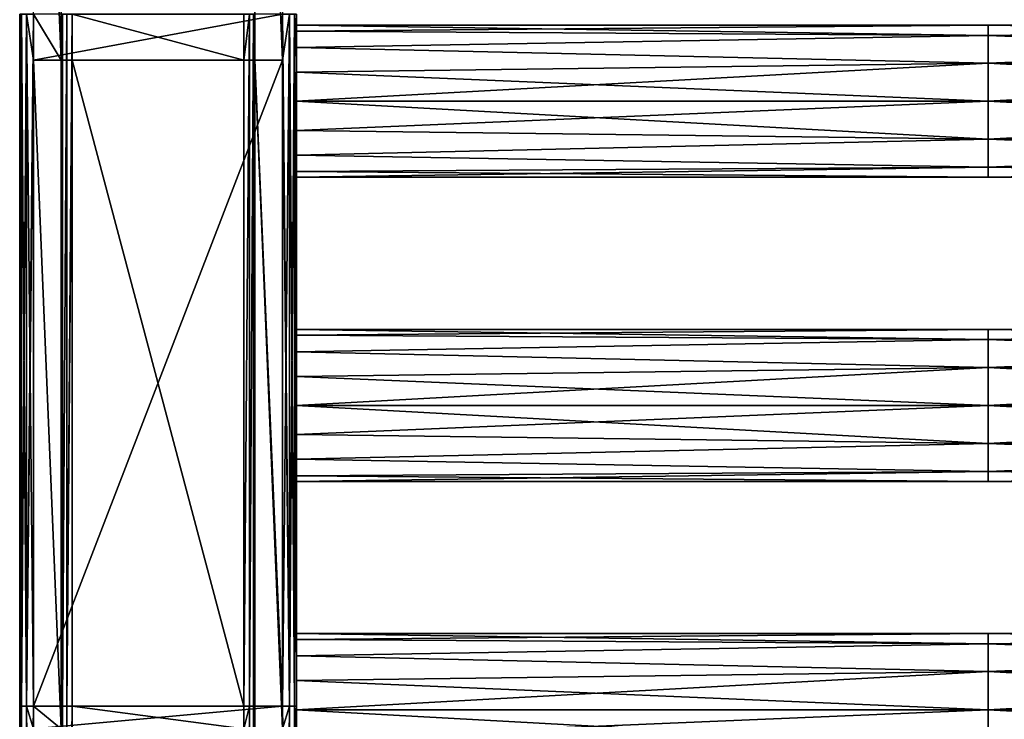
# Model space of a CAD drawing. Extents: x -252 to 252, y -10 to 685.
# Tile 2 of 256: x -250 to -108, y 102 to 203. Entities that reach past the tile are written whole.
import ezdxf

# ---------------------------------------------------------------- set-up
doc = ezdxf.new("R2010")
doc.units = 0
doc.header["$LTSCALE"] = 65.369103
for name, color, linetype in [('3813', 7, 'CONTINUOUS'), ('3814', 7, 'CONTINUOUS'), ('3815', 7, 'CONTINUOUS'), ('3816', 7, 'CONTINUOUS'), ('3817', 7, 'CONTINUOUS'), ('3818', 7, 'CONTINUOUS'), ('3819', 7, 'CONTINUOUS'), ('3820', 7, 'CONTINUOUS'), ('3821', 7, 'CONTINUOUS'), ('3822', 7, 'CONTINUOUS'), ('3823', 7, 'CONTINUOUS'), ('3824', 7, 'CONTINUOUS'), ('3825', 7, 'CONTINUOUS'), ('3826', 7, 'CONTINUOUS'), ('3911', 7, 'CONTINUOUS'), ('3912', 7, 'CONTINUOUS'), ('3913', 7, 'CONTINUOUS'), ('3914', 7, 'CONTINUOUS'), ('3915', 7, 'CONTINUOUS'), ('3916', 7, 'CONTINUOUS')]:
    doc.layers.add(name, color=color, linetype=linetype)

msp = doc.modelspace()

# ---------------------------------------------------------------- linework, layer by layer
at = {"layer": '3813', "color": 7, "linetype": 'CONTINUOUS'}
for points in [[(-242.4, 197.43, -19), (-242.4, 204.1, -19), (-217.6, 197.43, -19), (-242.4, 197.43, -19)], [(-217.6, 197.43, -19), (-242.4, 204.1, -19), (-217.6, 204.1, -19), (-217.6, 197.43, -19)], [(-242.4, 104, -19), (-242.4, 197.43, -19), (-217.6, 104, -19), (-242.4, 104, -19)], [(-217.6, 104, -19), (-242.4, 197.43, -19), (-217.6, 197.43, -19), (-217.6, 104, -19)], [(-242.4, 100.71, -19), (-242.4, 104, -19), (-217.6, 100.71, -19), (-242.4, 100.71, -19)], [(-217.6, 100.71, -19), (-242.4, 104, -19), (-217.6, 104, -19), (-217.6, 100.71, -19)]]:
    msp.add_3dface(points, dxfattribs=at)
at = {"layer": '3814', "color": 7, "linetype": 'CONTINUOUS'}
for points in [[(-243.79, 104, -18.2), (-244, 104, -17.4), (-243.79, 204.1, -18.2), (-243.79, 104, -18.2)], [(-244, 104, -17.4), (-244, 197.43, -17.4), (-243.79, 204.1, -18.2), (-244, 104, -17.4)], [(-243.79, 204.1, -18.2), (-244, 197.43, -17.4), (-244, 204.1, -17.4), (-243.79, 204.1, -18.2)], [(-243.2, 204.1, -18.79), (-243.79, 104, -18.2), (-243.79, 204.1, -18.2), (-243.2, 204.1, -18.79)], [(-243.2, 104, -18.79), (-243.79, 104, -18.2), (-243.2, 204.1, -18.79), (-243.2, 104, -18.79)], [(-242.4, 204.1, -19), (-242.4, 197.43, -19), (-243.2, 104, -18.79), (-242.4, 204.1, -19)], [(-242.4, 204.1, -19), (-243.2, 104, -18.79), (-243.2, 204.1, -18.79), (-242.4, 204.1, -19)], [(-242.4, 197.43, -19), (-242.4, 104, -19), (-243.2, 104, -18.79), (-242.4, 197.43, -19)], [(-243.79, 104, -18.2), (-244, 4, -17.4), (-244, 100.71, -17.4), (-243.79, 104, -18.2)], [(-244, 104, -17.4), (-243.79, 104, -18.2), (-244, 100.71, -17.4), (-244, 104, -17.4)], [(-243.53, 4, -18.53), (-244, 4, -17.4), (-243.79, 104, -18.2), (-243.53, 4, -18.53)], [(-243.2, 104, -18.79), (-243.53, 4, -18.53), (-243.79, 104, -18.2), (-243.2, 104, -18.79)], [(-242.4, 104, -19), (-242.4, 100.71, -19), (-243.53, 4, -18.53), (-242.4, 104, -19)], [(-242.4, 104, -19), (-243.53, 4, -18.53), (-243.2, 104, -18.79), (-242.4, 104, -19)]]:
    msp.add_3dface(points, dxfattribs=at)
at = {"layer": '3815', "color": 7, "linetype": 'CONTINUOUS'}
for points in [[(-244, 294.14, -15), (-244, 197.43, -17.4), (-244, 197.43, -15), (-244, 294.14, -15)], [(-244, 204.1, -17.4), (-244, 197.43, -17.4), (-244, 294.14, -15), (-244, 204.1, -17.4)], [(-244, 104, -17.4), (-244, 100.71, -17.4), (-244, 197.43, -15), (-244, 104, -17.4)], [(-244, 197.43, -17.4), (-244, 104, -17.4), (-244, 197.43, -15), (-244, 197.43, -17.4)], [(-244, 197.43, -15), (-244, 100.71, -17.4), (-244, 100.71, -15), (-244, 197.43, -15)]]:
    msp.add_3dface(points, dxfattribs=at)
at = {"layer": '3816', "color": 7, "linetype": 'CONTINUOUS'}
for points in [[(-244, 294.14, -15), (-244, 197.43, -15), (-248, 294.14, -15), (-244, 294.14, -15)], [(-248, 294.14, -15), (-244, 197.43, -15), (-248, 204.1, -15), (-248, 294.14, -15)], [(-248, 204.1, -15), (-244, 197.43, -15), (-248, 197.43, -15), (-248, 204.1, -15)], [(-244, 197.43, -15), (-244, 100.71, -15), (-248, 197.43, -15), (-244, 197.43, -15)], [(-248, 197.43, -15), (-244, 100.71, -15), (-248, 104, -15), (-248, 197.43, -15)], [(-248, 104, -15), (-244, 100.71, -15), (-248, 100.71, -15), (-248, 104, -15)]]:
    msp.add_3dface(points, dxfattribs=at)
at = {"layer": '3817', "color": 7, "linetype": 'CONTINUOUS'}
for points in [[(-250, 104, -13), (-250, 197.43, -13), (-249.73, 204.1, -14), (-250, 104, -13)], [(-249.73, 104, -14), (-250, 104, -13), (-249.73, 204.1, -14), (-249.73, 104, -14)], [(-249.73, 204.1, -14), (-250, 197.43, -13), (-250, 204.1, -13), (-249.73, 204.1, -14)], [(-249, 204.1, -14.73), (-249.73, 104, -14), (-249.73, 204.1, -14), (-249, 204.1, -14.73)], [(-249, 104, -14.73), (-249.73, 104, -14), (-249, 204.1, -14.73), (-249, 104, -14.73)], [(-248, 204.1, -15), (-248, 197.43, -15), (-249, 104, -14.73), (-248, 204.1, -15)], [(-248, 204.1, -15), (-249, 104, -14.73), (-249, 204.1, -14.73), (-248, 204.1, -15)], [(-248, 197.43, -15), (-248, 104, -15), (-249, 104, -14.73), (-248, 197.43, -15)], [(-249.41, 4, -14.41), (-250, 4, -13), (-249.73, 104, -14), (-249.41, 4, -14.41)], [(-249.73, 104, -14), (-250, 4, -13), (-250, 100.71, -13), (-249.73, 104, -14)], [(-250, 104, -13), (-249.73, 104, -14), (-250, 100.71, -13), (-250, 104, -13)], [(-249, 104, -14.73), (-249.41, 4, -14.41), (-249.73, 104, -14), (-249, 104, -14.73)], [(-248, 104, -15), (-248, 100.71, -15), (-249.41, 4, -14.41), (-248, 104, -15)], [(-248, 104, -15), (-249.41, 4, -14.41), (-249, 104, -14.73), (-248, 104, -15)]]:
    msp.add_3dface(points, dxfattribs=at)
at = {"layer": '3818', "color": 7, "linetype": 'CONTINUOUS'}
for points in [[(-250, 204.1, -13), (-250, 197.43, -13), (-250, 204.1, 13), (-250, 204.1, -13)], [(-250, 204.1, 13), (-250, 197.43, -13), (-250, 197.43, 13), (-250, 204.1, 13)], [(-250, 197.43, 13), (-250, 104, -13), (-250, 104, 13), (-250, 197.43, 13)], [(-250, 197.43, -13), (-250, 104, -13), (-250, 197.43, 13), (-250, 197.43, -13)], [(-250, 104, -13), (-250, 100.71, -13), (-250, 104, 13), (-250, 104, -13)], [(-250, 104, 13), (-250, 100.71, -13), (-250, 100.71, 13), (-250, 104, 13)]]:
    msp.add_3dface(points, dxfattribs=at)
at = {"layer": '3819', "color": 7, "linetype": 'CONTINUOUS'}
for points in [[(-250, 204.1, 13), (-250, 197.43, 13), (-249.73, 104, 14), (-250, 204.1, 13)], [(-250, 204.1, 13), (-249.73, 104, 14), (-249.73, 204.1, 14), (-250, 204.1, 13)], [(-249.73, 204.1, 14), (-249, 104, 14.73), (-249, 204.1, 14.73), (-249.73, 204.1, 14)], [(-249.73, 104, 14), (-249, 104, 14.73), (-249.73, 204.1, 14), (-249.73, 104, 14)], [(-249, 104, 14.73), (-248, 104, 15), (-249, 204.1, 14.73), (-249, 104, 14.73)], [(-248, 104, 15), (-248, 197.43, 15), (-249, 204.1, 14.73), (-248, 104, 15)], [(-249, 204.1, 14.73), (-248, 197.43, 15), (-248, 204.1, 15), (-249, 204.1, 14.73)], [(-250, 197.43, 13), (-250, 104, 13), (-249.73, 104, 14), (-250, 197.43, 13)], [(-250, 104, 13), (-249.41, 4, 14.41), (-249.73, 104, 14), (-250, 104, 13)], [(-250, 104, 13), (-250, 100.71, 13), (-249.41, 4, 14.41), (-250, 104, 13)], [(-249.73, 104, 14), (-249.41, 4, 14.41), (-249, 104, 14.73), (-249.73, 104, 14)], [(-249.41, 4, 14.41), (-248, 4, 15), (-249, 104, 14.73), (-249.41, 4, 14.41)], [(-249, 104, 14.73), (-248, 4, 15), (-248, 100.71, 15), (-249, 104, 14.73)], [(-248, 104, 15), (-249, 104, 14.73), (-248, 100.71, 15), (-248, 104, 15)]]:
    msp.add_3dface(points, dxfattribs=at)
at = {"layer": '3820', "color": 7, "linetype": 'CONTINUOUS'}
for points in [[(-248, 204.1, 15), (-248, 197.43, 15), (-212, 204.1, 15), (-248, 204.1, 15)], [(-212, 204.1, 15), (-248, 197.43, 15), (-212, 197.43, 15), (-212, 204.1, 15)], [(-248, 197.43, 15), (-248, 104, 15), (-212, 197.43, 15), (-248, 197.43, 15)], [(-212, 197.43, 15), (-248, 104, 15), (-212, 104, 15), (-212, 197.43, 15)], [(-212, 104, 15), (-248, 100.71, 15), (-212, 100.71, 15), (-212, 104, 15)], [(-248, 104, 15), (-248, 100.71, 15), (-212, 104, 15), (-248, 104, 15)]]:
    msp.add_3dface(points, dxfattribs=at)
at = {"layer": '3821', "color": 7, "linetype": 'CONTINUOUS'}
for points in [[(-212, 204.1, 15), (-212, 197.43, 15), (-211, 104, 14.73), (-212, 204.1, 15)], [(-212, 204.1, 15), (-211, 104, 14.73), (-211, 204.1, 14.73), (-212, 204.1, 15)], [(-211, 204.1, 14.73), (-210.27, 104, 14), (-210.27, 204.1, 14), (-211, 204.1, 14.73)], [(-211, 104, 14.73), (-210.27, 104, 14), (-211, 204.1, 14.73), (-211, 104, 14.73)], [(-210.27, 204.1, 14), (-210, 197.43, 13), (-210, 204.1, 13), (-210.27, 204.1, 14)], [(-210, 104, 13), (-210, 197.43, 13), (-210.27, 204.1, 14), (-210, 104, 13)], [(-210.27, 104, 14), (-210, 104, 13), (-210.27, 204.1, 14), (-210.27, 104, 14)], [(-212, 197.43, 15), (-212, 104, 15), (-211, 104, 14.73), (-212, 197.43, 15)], [(-212, 104, 15), (-212, 100.71, 15), (-210.59, 4, 14.41), (-212, 104, 15)], [(-212, 104, 15), (-210.59, 4, 14.41), (-211, 104, 14.73), (-212, 104, 15)], [(-211, 104, 14.73), (-210.59, 4, 14.41), (-210.27, 104, 14), (-211, 104, 14.73)], [(-210.59, 4, 14.41), (-210, 4, 13), (-210.27, 104, 14), (-210.59, 4, 14.41)], [(-210, 104, 13), (-210.27, 104, 14), (-210, 100.71, 13), (-210, 104, 13)], [(-210.27, 104, 14), (-210, 4, 13), (-210, 100.71, 13), (-210.27, 104, 14)]]:
    msp.add_3dface(points, dxfattribs=at)
at = {"layer": '3822', "color": 7, "linetype": 'CONTINUOUS'}
for points in [[(-210, 204.1, 13), (-210, 197.43, 13), (-210, 201.66, 4.21), (-210, 204.1, 13)], [(-210, 204.1, -13), (-210, 204.1, 13), (-210, 202.5), (-210, 204.1, -13)], [(-210, 202.5), (-210, 204.1, 13), (-210, 201.66, 4.21), (-210, 202.5)], [(-210, 197.43, -13), (-210, 204.1, -13), (-210, 199.28, -7.78), (-210, 197.43, -13)], [(-210, 199.28, -7.78), (-210, 204.1, -13), (-210, 201.66, -4.21), (-210, 199.28, -7.78)], [(-210, 201.66, -4.21), (-210, 204.1, -13), (-210, 202.5), (-210, 201.66, -4.21)], [(-210, 201.66, 4.21), (-210, 197.43, 13), (-210, 199.28, 7.78), (-210, 201.66, 4.21)], [(-210, 199.28, 7.78), (-210, 197.43, 13), (-210, 195.71, 10.16), (-210, 199.28, 7.78)], [(-210, 195.71, -10.16), (-210, 197.43, -13), (-210, 199.28, -7.78), (-210, 195.71, -10.16)], [(-210, 195.71, 10.16), (-210, 197.43, 13), (-210, 191.5, 11), (-210, 195.71, 10.16)], [(-210, 197.43, 13), (-210, 104, 13), (-210, 191.5, 11), (-210, 197.43, 13)], [(-210, 104, -13), (-210, 197.43, -13), (-210, 107.71, -10.16), (-210, 104, -13)], [(-210, 107.71, -10.16), (-210, 197.43, -13), (-210, 147.5, -11), (-210, 107.71, -10.16)], [(-210, 147.5, -11), (-210, 197.43, -13), (-210, 151.71, -10.16), (-210, 147.5, -11)], [(-210, 151.71, -10.16), (-210, 197.43, -13), (-210, 155.28, -7.78), (-210, 151.71, -10.16)], [(-210, 155.28, -7.78), (-210, 197.43, -13), (-210, 157.66, -4.21), (-210, 155.28, -7.78)], [(-210, 157.66, -4.21), (-210, 197.43, -13), (-210, 187.29, -10.16), (-210, 157.66, -4.21)], [(-210, 191.5, -11), (-210, 197.43, -13), (-210, 195.71, -10.16), (-210, 191.5, -11)], [(-210, 197.43, -13), (-210, 191.5, -11), (-210, 187.29, -10.16), (-210, 197.43, -13)], [(-210, 191.5, 11), (-210, 104, 13), (-210, 187.29, 10.16), (-210, 191.5, 11)], [(-210, 104, 13), (-210, 147.5, 11), (-210, 187.29, 10.16), (-210, 104, 13)], [(-210, 183.72, -7.78), (-210, 158.5), (-210, 187.29, -10.16), (-210, 183.72, -7.78)], [(-210, 187.29, 10.16), (-210, 147.5, 11), (-210, 183.72, 7.78), (-210, 187.29, 10.16)], [(-210, 158.5), (-210, 157.66, -4.21), (-210, 187.29, -10.16), (-210, 158.5)], [(-210, 147.5, 11), (-210, 151.71, 10.16), (-210, 183.72, 7.78), (-210, 147.5, 11)], [(-210, 183.72, 7.78), (-210, 151.71, 10.16), (-210, 181.34, 4.21), (-210, 183.72, 7.78)], [(-210, 181.34, -4.21), (-210, 158.5), (-210, 183.72, -7.78), (-210, 181.34, -4.21)], [(-210, 181.34, 4.21), (-210, 151.71, 10.16), (-210, 180.5), (-210, 181.34, 4.21)], [(-210, 180.5), (-210, 158.5), (-210, 181.34, -4.21), (-210, 180.5)], [(-210, 155.28, 7.78), (-210, 157.66, 4.21), (-210, 180.5), (-210, 155.28, 7.78)], [(-210, 151.71, 10.16), (-210, 155.28, 7.78), (-210, 180.5), (-210, 151.71, 10.16)], [(-210, 157.66, 4.21), (-210, 158.5), (-210, 180.5), (-210, 157.66, 4.21)], [(-210, 147.5, 11), (-210, 104, 13), (-210, 143.29, 10.16), (-210, 147.5, 11)], [(-210, 111.28, -7.78), (-210, 107.71, -10.16), (-210, 147.5, -11), (-210, 111.28, -7.78)], [(-210, 111.28, -7.78), (-210, 147.5, -11), (-210, 143.29, -10.16), (-210, 111.28, -7.78)], [(-210, 143.29, 10.16), (-210, 104, 13), (-210, 139.72, 7.78), (-210, 143.29, 10.16)], [(-210, 113.66, -4.21), (-210, 111.28, -7.78), (-210, 143.29, -10.16), (-210, 113.66, -4.21)], [(-210, 114.5), (-210, 113.66, -4.21), (-210, 143.29, -10.16), (-210, 114.5)], [(-210, 139.72, -7.78), (-210, 114.5), (-210, 143.29, -10.16), (-210, 139.72, -7.78)], [(-210, 139.72, 7.78), (-210, 104, 13), (-210, 137.34, 4.21), (-210, 139.72, 7.78)], [(-210, 137.34, -4.21), (-210, 114.5), (-210, 139.72, -7.78), (-210, 137.34, -4.21)], [(-210, 137.34, 4.21), (-210, 104, 13), (-210, 136.5), (-210, 137.34, 4.21)], [(-210, 136.5), (-210, 114.5), (-210, 137.34, -4.21), (-210, 136.5)], [(-210, 104, 13), (-210, 111.28, 7.78), (-210, 136.5), (-210, 104, 13)], [(-210, 113.66, 4.21), (-210, 114.5), (-210, 136.5), (-210, 113.66, 4.21)], [(-210, 111.28, 7.78), (-210, 113.66, 4.21), (-210, 136.5), (-210, 111.28, 7.78)], [(-210, 111.28, 7.78), (-210, 104, 13), (-210, 107.71, 10.16), (-210, 111.28, 7.78)], [(-210, 107.71, 10.16), (-210, 104, 13), (-210, 103.5, 11), (-210, 107.71, 10.16)], [(-210, 103.5, -11), (-210, 104, -13), (-210, 107.71, -10.16), (-210, 103.5, -11)], [(-210, 104, 13), (-210, 100.71, 13), (-210, 103.5, 11), (-210, 104, 13)], [(-210, 100.71, -13), (-210, 104, -13), (-210, 103.5, -11), (-210, 100.71, -13)], [(-210, 103.5, 11), (-210, 100.71, 13), (-210, 99.29, 10.16), (-210, 103.5, 11)], [(-210, 100.71, -13), (-210, 103.5, -11), (-210, 99.29, -10.16), (-210, 100.71, -13)]]:
    msp.add_3dface(points, dxfattribs=at)
at = {"layer": '3823', "color": 7, "linetype": 'CONTINUOUS'}
for points in [[(-211, 204.1, -14.73), (-212, 197.43, -15), (-212, 204.1, -15), (-211, 204.1, -14.73)], [(-212, 104, -15), (-212, 197.43, -15), (-211, 204.1, -14.73), (-212, 104, -15)], [(-211, 104, -14.73), (-212, 104, -15), (-211, 204.1, -14.73), (-211, 104, -14.73)], [(-210.27, 204.1, -14), (-211, 104, -14.73), (-211, 204.1, -14.73), (-210.27, 204.1, -14)], [(-210.27, 104, -14), (-211, 104, -14.73), (-210.27, 204.1, -14), (-210.27, 104, -14)], [(-210, 204.1, -13), (-210, 197.43, -13), (-210.27, 104, -14), (-210, 204.1, -13)], [(-210, 204.1, -13), (-210.27, 104, -14), (-210.27, 204.1, -14), (-210, 204.1, -13)], [(-210, 197.43, -13), (-210, 104, -13), (-210.27, 104, -14), (-210, 197.43, -13)], [(-212, 104, -15), (-211, 104, -14.73), (-212, 100.71, -15), (-212, 104, -15)], [(-211, 104, -14.73), (-212, 4, -15), (-212, 100.71, -15), (-211, 104, -14.73)], [(-210.59, 4, -14.41), (-212, 4, -15), (-211, 104, -14.73), (-210.59, 4, -14.41)], [(-210.27, 104, -14), (-210.59, 4, -14.41), (-211, 104, -14.73), (-210.27, 104, -14)], [(-210, 104, -13), (-210.59, 4, -14.41), (-210.27, 104, -14), (-210, 104, -13)], [(-210, 104, -13), (-210, 100.71, -13), (-210.59, 4, -14.41), (-210, 104, -13)]]:
    msp.add_3dface(points, dxfattribs=at)
at = {"layer": '3824', "color": 7, "linetype": 'CONTINUOUS'}
for points in [[(-216, 294.14, -15), (-212, 197.43, -15), (-216, 197.43, -15), (-216, 294.14, -15)], [(-212, 204.1, -15), (-212, 197.43, -15), (-216, 294.14, -15), (-212, 204.1, -15)], [(-212, 104, -15), (-212, 100.71, -15), (-216, 197.43, -15), (-212, 104, -15)], [(-212, 197.43, -15), (-212, 104, -15), (-216, 197.43, -15), (-212, 197.43, -15)], [(-216, 197.43, -15), (-212, 100.71, -15), (-216, 100.71, -15), (-216, 197.43, -15)]]:
    msp.add_3dface(points, dxfattribs=at)
at = {"layer": '3825', "color": 7, "linetype": 'CONTINUOUS'}
for points in [[(-216, 294.14, -15), (-216, 197.43, -15), (-216, 294.14, -17.4), (-216, 294.14, -15)], [(-216, 294.14, -17.4), (-216, 197.43, -15), (-216, 204.1, -17.4), (-216, 294.14, -17.4)], [(-216, 204.1, -17.4), (-216, 197.43, -15), (-216, 197.43, -17.4), (-216, 204.1, -17.4)], [(-216, 197.43, -15), (-216, 100.71, -15), (-216, 197.43, -17.4), (-216, 197.43, -15)], [(-216, 197.43, -17.4), (-216, 100.71, -15), (-216, 104, -17.4), (-216, 197.43, -17.4)], [(-216, 104, -17.4), (-216, 100.71, -15), (-216, 100.71, -17.4), (-216, 104, -17.4)]]:
    msp.add_3dface(points, dxfattribs=at)
at = {"layer": '3826', "color": 7, "linetype": 'CONTINUOUS'}
for points in [[(-217.6, 104, -19), (-217.6, 197.43, -19), (-216.8, 204.1, -18.79), (-217.6, 104, -19)], [(-216.8, 104, -18.79), (-217.6, 104, -19), (-216.8, 204.1, -18.79), (-216.8, 104, -18.79)], [(-217.6, 197.43, -19), (-217.6, 204.1, -19), (-216.8, 204.1, -18.79), (-217.6, 197.43, -19)], [(-216.21, 204.1, -18.2), (-216.8, 104, -18.79), (-216.8, 204.1, -18.79), (-216.21, 204.1, -18.2)], [(-216.21, 104, -18.2), (-216.8, 104, -18.79), (-216.21, 204.1, -18.2), (-216.21, 104, -18.2)], [(-216, 204.1, -17.4), (-216.21, 104, -18.2), (-216.21, 204.1, -18.2), (-216, 204.1, -17.4)], [(-216, 204.1, -17.4), (-216, 197.43, -17.4), (-216.21, 104, -18.2), (-216, 204.1, -17.4)], [(-216, 197.43, -17.4), (-216, 104, -17.4), (-216.21, 104, -18.2), (-216, 197.43, -17.4)], [(-217.6, 100.71, -19), (-217.6, 104, -19), (-216.8, 104, -18.79), (-217.6, 100.71, -19)], [(-216.47, 4, -18.53), (-217.6, 4, -19), (-216.8, 104, -18.79), (-216.47, 4, -18.53)], [(-217.6, 4, -19), (-217.6, 100.71, -19), (-216.8, 104, -18.79), (-217.6, 4, -19)], [(-216.21, 104, -18.2), (-216.47, 4, -18.53), (-216.8, 104, -18.79), (-216.21, 104, -18.2)], [(-216, 104, -17.4), (-216, 100.71, -17.4), (-216.47, 4, -18.53), (-216, 104, -17.4)], [(-216, 104, -17.4), (-216.47, 4, -18.53), (-216.21, 104, -18.2), (-216, 104, -17.4)]]:
    msp.add_3dface(points, dxfattribs=at)
at = {"layer": '3911', "color": 7, "linetype": 'CONTINUOUS'}
for points in [[(-110, 114.5), (-210, 113.66, 4.21), (-110, 113.03, 5.5), (-110, 114.5)], [(-210, 113.66, -4.21), (-210, 114.5), (-110, 113.03, -5.5), (-210, 113.66, -4.21)], [(-210, 114.5), (-210, 113.66, 4.21), (-110, 114.5), (-210, 114.5)], [(-110, 113.03, -5.5), (-210, 114.5), (-110, 114.5), (-110, 113.03, -5.5)], [(-110, 113.03, -5.5), (-110, 114.5), (-9.9, 113.03, -5.5), (-110, 113.03, -5.5)], [(-110, 114.5), (-110, 113.03, 5.5), (-9.9, 114.5), (-110, 114.5)], [(-110, 114.5), (-9.9, 114.5), (-9.9, 113.03, -5.5), (-110, 114.5)], [(-110, 113.03, 5.5), (-9.9, 113.03, 5.5), (-9.9, 114.5), (-110, 113.03, 5.5)], [(-210, 111.28, -7.78), (-210, 113.66, -4.21), (-110, 113.03, -5.5), (-210, 111.28, -7.78)], [(-210, 113.66, 4.21), (-210, 111.28, 7.78), (-110, 113.03, 5.5), (-210, 113.66, 4.21)], [(-110, 113.03, 5.5), (-210, 111.28, 7.78), (-110, 109, 9.53), (-110, 113.03, 5.5)], [(-110, 109, -9.53), (-210, 111.28, -7.78), (-110, 113.03, -5.5), (-110, 109, -9.53)], [(-110, 109, -9.53), (-110, 113.03, -5.5), (-9.9, 109, -9.53), (-110, 109, -9.53)], [(-110, 113.03, -5.5), (-9.9, 113.03, -5.5), (-9.9, 109, -9.53), (-110, 113.03, -5.5)], [(-110, 113.03, 5.5), (-110, 109, 9.53), (-9.9, 113.03, 5.5), (-110, 113.03, 5.5)], [(-110, 109, 9.53), (-9.9, 109, 9.53), (-9.9, 113.03, 5.5), (-110, 109, 9.53)], [(-210, 107.71, -10.16), (-210, 111.28, -7.78), (-110, 109, -9.53), (-210, 107.71, -10.16)], [(-210, 111.28, 7.78), (-210, 107.71, 10.16), (-110, 109, 9.53), (-210, 111.28, 7.78)], [(-110, 103.5, -11), (-210, 107.71, -10.16), (-110, 109, -9.53), (-110, 103.5, -11)], [(-110, 109, 9.53), (-210, 103.5, 11), (-110, 103.5, 11), (-110, 109, 9.53)], [(-210, 107.71, 10.16), (-210, 103.5, 11), (-110, 109, 9.53), (-210, 107.71, 10.16)], [(-110, 103.5, -11), (-110, 109, -9.53), (-9.9, 103.5, -11), (-110, 103.5, -11)], [(-9.9, 103.5, -11), (-110, 109, -9.53), (-9.9, 109, -9.53), (-9.9, 103.5, -11)], [(-110, 109, 9.53), (-110, 103.5, 11), (-9.9, 109, 9.53), (-110, 109, 9.53)], [(-110, 103.5, 11), (-9.9, 103.5, 11), (-9.9, 109, 9.53), (-110, 103.5, 11)], [(-210, 103.5, -11), (-210, 107.71, -10.16), (-110, 103.5, -11), (-210, 103.5, -11)]]:
    msp.add_3dface(points, dxfattribs=at)
at = {"layer": '3912', "color": 7, "linetype": 'CONTINUOUS'}
for points in [[(-210, 99.29, -10.16), (-210, 103.5, -11), (-110, 98, -9.53), (-210, 99.29, -10.16)], [(-210, 103.5, -11), (-110, 103.5, -11), (-110, 98, -9.53), (-210, 103.5, -11)], [(-210, 103.5, 11), (-210, 99.29, 10.16), (-110, 103.5, 11), (-210, 103.5, 11)], [(-110, 103.5, 11), (-210, 99.29, 10.16), (-110, 98, 9.53), (-110, 103.5, 11)], [(-9.9, 103.5, 11), (-110, 103.5, 11), (-110, 98, 9.53), (-9.9, 103.5, 11)], [(-110, 98, -9.53), (-110, 103.5, -11), (-9.9, 98, -9.53), (-110, 98, -9.53)], [(-110, 103.5, -11), (-9.9, 103.5, -11), (-9.9, 98, -9.53), (-110, 103.5, -11)], [(-9.9, 103.5, 11), (-110, 98, 9.53), (-9.9, 98, 9.53), (-9.9, 103.5, 11)]]:
    msp.add_3dface(points, dxfattribs=at)
at = {"layer": '3913', "color": 7, "linetype": 'CONTINUOUS'}
for points in [[(-110, 158.5), (-210, 157.66, 4.21), (-110, 157.03, 5.5), (-110, 158.5)], [(-210, 157.66, -4.21), (-210, 158.5), (-110, 157.03, -5.5), (-210, 157.66, -4.21)], [(-210, 158.5), (-210, 157.66, 4.21), (-110, 158.5), (-210, 158.5)], [(-110, 157.03, -5.5), (-210, 158.5), (-110, 158.5), (-110, 157.03, -5.5)], [(-110, 157.03, 5.5), (-9.9, 157.03, 5.5), (-9.9, 158.5), (-110, 157.03, 5.5)], [(-110, 158.5), (-9.9, 158.5), (-9.9, 157.03, -5.5), (-110, 158.5)], [(-110, 158.5), (-110, 157.03, 5.5), (-9.9, 158.5), (-110, 158.5)], [(-110, 157.03, -5.5), (-110, 158.5), (-9.9, 157.03, -5.5), (-110, 157.03, -5.5)], [(-210, 155.28, -7.78), (-210, 157.66, -4.21), (-110, 157.03, -5.5), (-210, 155.28, -7.78)], [(-210, 157.66, 4.21), (-210, 155.28, 7.78), (-110, 157.03, 5.5), (-210, 157.66, 4.21)], [(-110, 157.03, 5.5), (-210, 155.28, 7.78), (-110, 153, 9.53), (-110, 157.03, 5.5)], [(-110, 153, -9.53), (-210, 155.28, -7.78), (-110, 157.03, -5.5), (-110, 153, -9.53)], [(-110, 153, 9.53), (-9.9, 153, 9.53), (-9.9, 157.03, 5.5), (-110, 153, 9.53)], [(-110, 157.03, 5.5), (-110, 153, 9.53), (-9.9, 157.03, 5.5), (-110, 157.03, 5.5)], [(-110, 157.03, -5.5), (-9.9, 157.03, -5.5), (-9.9, 153, -9.53), (-110, 157.03, -5.5)], [(-110, 153, -9.53), (-110, 157.03, -5.5), (-9.9, 153, -9.53), (-110, 153, -9.53)], [(-210, 155.28, 7.78), (-210, 151.71, 10.16), (-110, 153, 9.53), (-210, 155.28, 7.78)], [(-210, 151.71, -10.16), (-210, 155.28, -7.78), (-110, 153, -9.53), (-210, 151.71, -10.16)], [(-210, 151.71, 10.16), (-210, 147.5, 11), (-110, 153, 9.53), (-210, 151.71, 10.16)], [(-110, 153, 9.53), (-210, 147.5, 11), (-110, 147.5, 11), (-110, 153, 9.53)], [(-110, 147.5, -11), (-210, 151.71, -10.16), (-110, 153, -9.53), (-110, 147.5, -11)], [(-110, 153, 9.53), (-110, 147.5, 11), (-9.9, 153, 9.53), (-110, 153, 9.53)], [(-110, 147.5, 11), (-9.9, 147.5, 11), (-9.9, 153, 9.53), (-110, 147.5, 11)], [(-9.9, 147.5, -11), (-110, 153, -9.53), (-9.9, 153, -9.53), (-9.9, 147.5, -11)], [(-110, 147.5, -11), (-110, 153, -9.53), (-9.9, 147.5, -11), (-110, 147.5, -11)], [(-210, 147.5, -11), (-210, 151.71, -10.16), (-110, 147.5, -11), (-210, 147.5, -11)]]:
    msp.add_3dface(points, dxfattribs=at)
at = {"layer": '3914', "color": 7, "linetype": 'CONTINUOUS'}
for points in [[(-210, 143.29, -10.16), (-210, 147.5, -11), (-110, 142, -9.53), (-210, 143.29, -10.16)], [(-210, 147.5, -11), (-110, 147.5, -11), (-110, 142, -9.53), (-210, 147.5, -11)], [(-210, 147.5, 11), (-210, 143.29, 10.16), (-110, 147.5, 11), (-210, 147.5, 11)], [(-110, 147.5, 11), (-210, 143.29, 10.16), (-110, 142, 9.53), (-110, 147.5, 11)], [(-9.9, 147.5, 11), (-110, 142, 9.53), (-9.9, 142, 9.53), (-9.9, 147.5, 11)], [(-9.9, 147.5, 11), (-110, 147.5, 11), (-110, 142, 9.53), (-9.9, 147.5, 11)], [(-110, 142, -9.53), (-110, 147.5, -11), (-9.9, 142, -9.53), (-110, 142, -9.53)], [(-110, 147.5, -11), (-9.9, 147.5, -11), (-9.9, 142, -9.53), (-110, 147.5, -11)], [(-210, 139.72, -7.78), (-210, 143.29, -10.16), (-110, 142, -9.53), (-210, 139.72, -7.78)], [(-210, 143.29, 10.16), (-210, 139.72, 7.78), (-110, 142, 9.53), (-210, 143.29, 10.16)], [(-110, 137.97, -5.5), (-210, 139.72, -7.78), (-110, 142, -9.53), (-110, 137.97, -5.5)], [(-110, 142, 9.53), (-210, 139.72, 7.78), (-110, 137.97, 5.5), (-110, 142, 9.53)], [(-110, 142, -9.53), (-9.9, 142, -9.53), (-9.9, 137.97, -5.5), (-110, 142, -9.53)], [(-110, 137.97, -5.5), (-110, 142, -9.53), (-9.9, 137.97, -5.5), (-110, 137.97, -5.5)], [(-110, 137.97, 5.5), (-9.9, 137.97, 5.5), (-9.9, 142, 9.53), (-110, 137.97, 5.5)], [(-110, 142, 9.53), (-110, 137.97, 5.5), (-9.9, 142, 9.53), (-110, 142, 9.53)], [(-210, 137.34, -4.21), (-210, 139.72, -7.78), (-110, 137.97, -5.5), (-210, 137.34, -4.21)], [(-210, 139.72, 7.78), (-210, 137.34, 4.21), (-110, 137.97, 5.5), (-210, 139.72, 7.78)], [(-110, 136.5), (-210, 137.34, -4.21), (-110, 137.97, -5.5), (-110, 136.5)], [(-110, 137.97, 5.5), (-210, 136.5), (-110, 136.5), (-110, 137.97, 5.5)], [(-210, 137.34, 4.21), (-210, 136.5), (-110, 137.97, 5.5), (-210, 137.34, 4.21)], [(-210, 136.5), (-210, 137.34, -4.21), (-110, 136.5), (-210, 136.5)], [(-110, 137.97, -5.5), (-9.9, 137.97, -5.5), (-9.9, 136.5), (-110, 137.97, -5.5)], [(-110, 136.5), (-9.9, 136.5), (-9.9, 137.97, 5.5), (-110, 136.5)], [(-110, 136.5), (-110, 137.97, -5.5), (-9.9, 136.5), (-110, 136.5)], [(-110, 137.97, 5.5), (-110, 136.5), (-9.9, 137.97, 5.5), (-110, 137.97, 5.5)]]:
    msp.add_3dface(points, dxfattribs=at)
at = {"layer": '3915', "color": 7, "linetype": 'CONTINUOUS'}
for points in [[(-210, 201.66, -4.21), (-210, 202.5), (-110, 201.03, -5.5), (-210, 201.66, -4.21)], [(-210, 202.5), (-210, 201.66, 4.21), (-110, 202.5), (-210, 202.5)], [(-110, 201.03, -5.5), (-210, 202.5), (-110, 202.5), (-110, 201.03, -5.5)], [(-110, 202.5), (-210, 201.66, 4.21), (-110, 201.03, 5.5), (-110, 202.5)], [(-110, 201.03, 5.5), (-9.9, 201.03, 5.5), (-9.9, 202.5), (-110, 201.03, 5.5)], [(-110, 202.5), (-9.9, 202.5), (-9.9, 201.03, -5.5), (-110, 202.5)], [(-110, 202.5), (-110, 201.03, 5.5), (-9.9, 202.5), (-110, 202.5)], [(-110, 201.03, -5.5), (-110, 202.5), (-9.9, 201.03, -5.5), (-110, 201.03, -5.5)], [(-210, 199.28, -7.78), (-210, 201.66, -4.21), (-110, 201.03, -5.5), (-210, 199.28, -7.78)], [(-210, 201.66, 4.21), (-210, 199.28, 7.78), (-110, 201.03, 5.5), (-210, 201.66, 4.21)], [(-110, 197, -9.53), (-210, 199.28, -7.78), (-110, 201.03, -5.5), (-110, 197, -9.53)], [(-110, 201.03, 5.5), (-210, 199.28, 7.78), (-110, 197, 9.53), (-110, 201.03, 5.5)], [(-110, 197, 9.53), (-9.9, 197, 9.53), (-9.9, 201.03, 5.5), (-110, 197, 9.53)], [(-110, 201.03, 5.5), (-110, 197, 9.53), (-9.9, 201.03, 5.5), (-110, 201.03, 5.5)], [(-110, 201.03, -5.5), (-9.9, 201.03, -5.5), (-9.9, 197, -9.53), (-110, 201.03, -5.5)], [(-110, 197, -9.53), (-110, 201.03, -5.5), (-9.9, 197, -9.53), (-110, 197, -9.53)], [(-210, 195.71, -10.16), (-210, 199.28, -7.78), (-110, 197, -9.53), (-210, 195.71, -10.16)], [(-210, 199.28, 7.78), (-210, 195.71, 10.16), (-110, 197, 9.53), (-210, 199.28, 7.78)], [(-110, 191.5, -11), (-210, 195.71, -10.16), (-110, 197, -9.53), (-110, 191.5, -11)], [(-110, 197, 9.53), (-210, 191.5, 11), (-110, 191.5, 11), (-110, 197, 9.53)], [(-210, 195.71, 10.16), (-210, 191.5, 11), (-110, 197, 9.53), (-210, 195.71, 10.16)], [(-110, 191.5, 11), (-9.9, 191.5, 11), (-9.9, 197, 9.53), (-110, 191.5, 11)], [(-110, 197, 9.53), (-110, 191.5, 11), (-9.9, 197, 9.53), (-110, 197, 9.53)], [(-9.9, 191.5, -11), (-110, 197, -9.53), (-9.9, 197, -9.53), (-9.9, 191.5, -11)], [(-110, 191.5, -11), (-110, 197, -9.53), (-9.9, 191.5, -11), (-110, 191.5, -11)], [(-210, 191.5, -11), (-210, 195.71, -10.16), (-110, 191.5, -11), (-210, 191.5, -11)]]:
    msp.add_3dface(points, dxfattribs=at)
at = {"layer": '3916', "color": 7, "linetype": 'CONTINUOUS'}
for points in [[(-210, 191.5, 11), (-210, 187.29, 10.16), (-110, 191.5, 11), (-210, 191.5, 11)], [(-110, 191.5, 11), (-210, 187.29, 10.16), (-110, 186, 9.53), (-110, 191.5, 11)], [(-210, 187.29, -10.16), (-210, 191.5, -11), (-110, 186, -9.53), (-210, 187.29, -10.16)], [(-210, 191.5, -11), (-110, 191.5, -11), (-110, 186, -9.53), (-210, 191.5, -11)], [(-9.9, 191.5, 11), (-110, 186, 9.53), (-9.9, 186, 9.53), (-9.9, 191.5, 11)], [(-9.9, 191.5, 11), (-110, 191.5, 11), (-110, 186, 9.53), (-9.9, 191.5, 11)], [(-110, 186, -9.53), (-110, 191.5, -11), (-9.9, 186, -9.53), (-110, 186, -9.53)], [(-110, 191.5, -11), (-9.9, 191.5, -11), (-9.9, 186, -9.53), (-110, 191.5, -11)], [(-210, 187.29, 10.16), (-210, 183.72, 7.78), (-110, 186, 9.53), (-210, 187.29, 10.16)], [(-210, 183.72, -7.78), (-210, 187.29, -10.16), (-110, 186, -9.53), (-210, 183.72, -7.78)], [(-110, 186, 9.53), (-210, 183.72, 7.78), (-110, 181.97, 5.5), (-110, 186, 9.53)], [(-110, 181.97, -5.5), (-210, 183.72, -7.78), (-110, 186, -9.53), (-110, 181.97, -5.5)], [(-110, 186, -9.53), (-9.9, 186, -9.53), (-9.9, 181.97, -5.5), (-110, 186, -9.53)], [(-110, 181.97, -5.5), (-110, 186, -9.53), (-9.9, 181.97, -5.5), (-110, 181.97, -5.5)], [(-110, 181.97, 5.5), (-9.9, 181.97, 5.5), (-9.9, 186, 9.53), (-110, 181.97, 5.5)], [(-110, 186, 9.53), (-110, 181.97, 5.5), (-9.9, 186, 9.53), (-110, 186, 9.53)], [(-210, 183.72, 7.78), (-210, 181.34, 4.21), (-110, 181.97, 5.5), (-210, 183.72, 7.78)], [(-210, 181.34, -4.21), (-210, 183.72, -7.78), (-110, 181.97, -5.5), (-210, 181.34, -4.21)], [(-210, 181.34, 4.21), (-210, 180.5), (-110, 181.97, 5.5), (-210, 181.34, 4.21)], [(-110, 181.97, 5.5), (-210, 180.5), (-110, 180.5), (-110, 181.97, 5.5)], [(-110, 180.5), (-210, 181.34, -4.21), (-110, 181.97, -5.5), (-110, 180.5)], [(-210, 180.5), (-210, 181.34, -4.21), (-110, 180.5), (-210, 180.5)], [(-110, 181.97, -5.5), (-9.9, 181.97, -5.5), (-9.9, 180.5), (-110, 181.97, -5.5)], [(-110, 180.5), (-9.9, 180.5), (-9.9, 181.97, 5.5), (-110, 180.5)], [(-110, 180.5), (-110, 181.97, -5.5), (-9.9, 180.5), (-110, 180.5)], [(-110, 181.97, 5.5), (-110, 180.5), (-9.9, 181.97, 5.5), (-110, 181.97, 5.5)]]:
    msp.add_3dface(points, dxfattribs=at)

doc.saveas('drawing.dxf')
